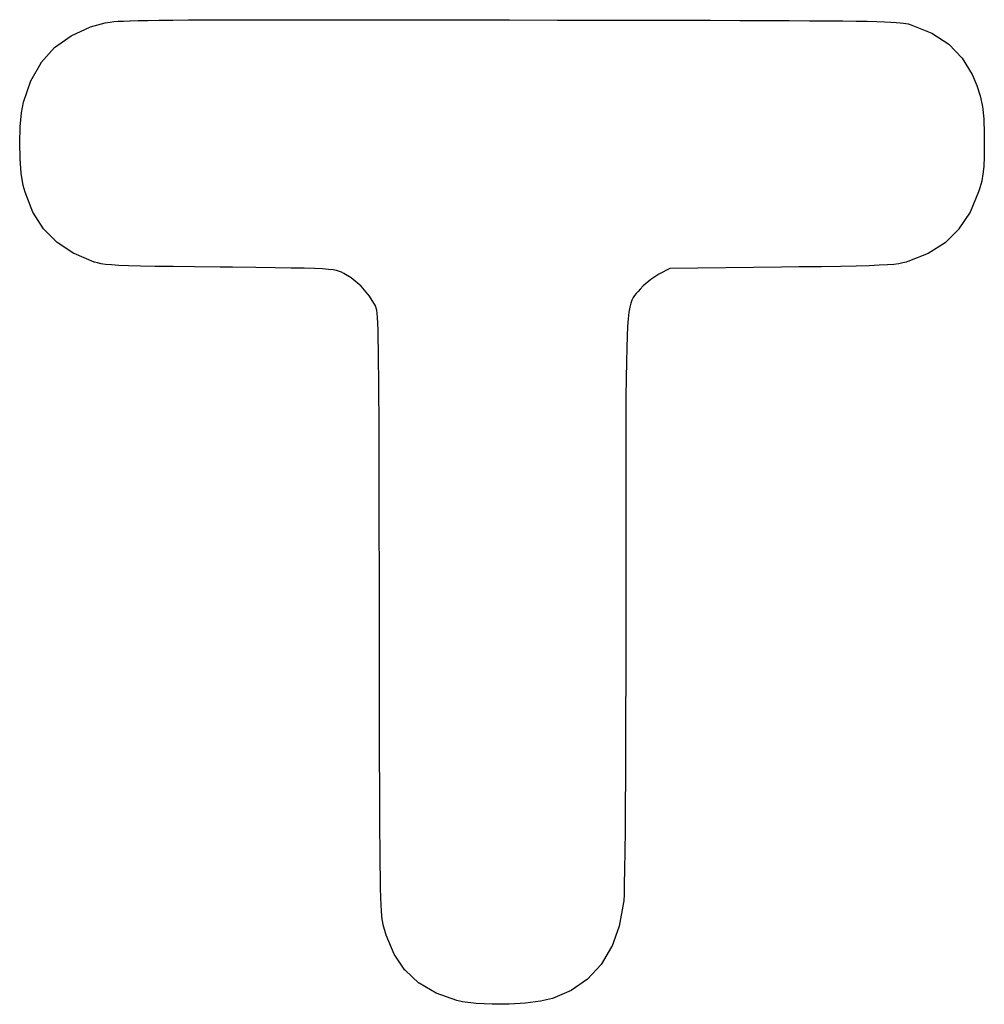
# Model space of a CAD drawing. Extents: x 57 to 265, y -121 to -64.
# Tile 4 of 7: x 127 to 142, y -111 to -96. Entities that reach past the tile are written whole.
import ezdxf

# ---------------------------------------------------------------- set-up
doc = ezdxf.new("R2010")
doc.units = 0
doc.header["$MEASUREMENT"] = 0
doc.layers.add('BLACK', color=7, linetype='CONTINUOUS')

msp = doc.modelspace()

# ---------------------------------------------------------------- linework, layer by layer
at = {"layer": 'Black'}
for p, q in [((128.503, -95.6326), (128.557, -95.6268)), ((128.557, -95.6268), (128.624, -95.6216)), ((128.557, -95.6268), (128.557, -95.6268)), ((128.557, -95.6268), (128.557, -95.6268)), ((128.624, -95.6216), (128.707, -95.617)), ((128.624, -95.6216), (128.624, -95.6216)), ((128.624, -95.6216), (128.624, -95.6216)), ((128.707, -95.617), (128.707, -95.617)), ((128.707, -95.617), (128.708, -95.617)), ((128.708, -95.617), (128.81, -95.6129)), ((128.81, -95.6129), (128.811, -95.6129)), ((128.811, -95.6129), (128.936, -95.6093)), ((128.811, -95.6129), (128.811, -95.6129)), ((128.936, -95.6093), (129.087, -95.6062)), ((128.936, -95.6093), (128.936, -95.6093)), ((128.936, -95.6093), (128.936, -95.6093)), ((129.087, -95.6062), (129.267, -95.6035)), ((129.087, -95.6062), (129.087, -95.6062)), ((129.087, -95.6062), (129.087, -95.6062)), ((129.267, -95.6035), (129.478, -95.6013)), ((129.267, -95.6035), (129.267, -95.6035)), ((129.267, -95.6035), (129.267, -95.6035)), ((129.478, -95.6013), (129.723, -95.5995)), ((129.478, -95.6013), (129.478, -95.6013)), ((129.478, -95.6013), (129.478, -95.6013)), ((129.723, -95.5995), (130.006, -95.5981)), ((129.723, -95.5995), (129.723, -95.5995)), ((129.723, -95.5995), (129.723, -95.5995)), ((130.006, -95.5981), (130.33, -95.5971)), ((130.006, -95.5981), (130.006, -95.5981)), ((130.006, -95.5981), (130.006, -95.5981)), ((130.33, -95.5971), (130.697, -95.5964)), ((130.33, -95.5971), (130.33, -95.5971)), ((130.33, -95.5971), (130.33, -95.5971)), ((130.697, -95.5964), (131.111, -95.5961)), ((130.697, -95.5964), (130.697, -95.5964)), ((131.111, -95.5961), (131.111, -95.5961)), ((131.111, -95.5961), (131.575, -95.5961)), ((131.575, -95.5961), (131.575, -95.5961)), ((131.575, -95.5961), (132.091, -95.5963)), ((132.091, -95.5963), (132.091, -95.5963)), ((132.091, -95.5963), (132.091, -95.5963)), ((132.091, -95.5963), (132.663, -95.5969)), ((132.663, -95.5969), (132.663, -95.5969)), ((132.663, -95.5969), (132.663, -95.5969)), ((132.663, -95.5969), (133.294, -95.5976)), ((133.294, -95.5976), (133.294, -95.5976)), ((133.294, -95.5976), (133.986, -95.5986)), ((133.986, -95.5986), (133.986, -95.5986)), ((133.986, -95.5986), (134.741, -95.5998)), ((134.741, -95.5998), (135.492, -95.601)), ((135.492, -95.601), (136.179, -95.6022)), ((136.179, -95.6022), (136.179, -95.6022)), ((136.179, -95.6022), (136.804, -95.6033)), ((136.804, -95.6033), (136.804, -95.6033)), ((136.804, -95.6033), (137.371, -95.6044)), ((137.371, -95.6044), (137.371, -95.6044)), ((137.371, -95.6044), (137.371, -95.6044)), ((137.371, -95.6044), (137.882, -95.6056)), ((137.882, -95.6056), (137.882, -95.6056)), ((137.882, -95.6056), (137.882, -95.6056)), ((137.882, -95.6056), (138.34, -95.6069)), ((138.34, -95.6069), (138.34, -95.6069)), ((138.34, -95.6069), (138.34, -95.6069)), ((138.34, -95.6069), (138.749, -95.6083)), ((138.749, -95.6083), (138.749, -95.6083)), ((138.749, -95.6083), (138.749, -95.6083)), ((138.749, -95.6083), (139.111, -95.6099)), ((139.111, -95.6099), (139.111, -95.6099)), ((139.111, -95.6099), (139.111, -95.6099)), ((139.111, -95.6099), (139.43, -95.6116)), ((139.43, -95.6116), (139.43, -95.6116)), ((139.43, -95.6116), (139.43, -95.6116)), ((139.43, -95.6116), (139.708, -95.6137)), ((139.708, -95.6137), (139.708, -95.6137)), ((139.708, -95.6137), (139.708, -95.6137)), ((139.708, -95.6137), (139.949, -95.616)), ((139.949, -95.616), (139.949, -95.616)), ((139.949, -95.616), (139.949, -95.616)), ((139.949, -95.616), (140.156, -95.6186)), ((140.156, -95.6186), (140.156, -95.6186)), ((140.156, -95.6186), (140.156, -95.6186)), ((140.156, -95.6186), (140.331, -95.6216)), ((140.331, -95.6216), (140.331, -95.6216)), ((140.331, -95.6216), (140.331, -95.6216)), ((140.331, -95.6216), (140.478, -95.6249)), ((140.478, -95.6249), (140.478, -95.6249)), ((140.478, -95.6249), (140.478, -95.6249)), ((140.478, -95.6249), (140.6, -95.6287)), ((140.6, -95.6287), (140.6, -95.6287)), ((140.6, -95.6287), (140.6, -95.6287)), ((140.6, -95.6287), (140.699, -95.633)), ((127.89, -95.8462), (128.193, -95.7101)), ((128.193, -95.7101), (128.194, -95.71)), ((128.194, -95.7099), (128.423, -95.6461)), ((128.194, -95.71), (128.194, -95.7099)), ((128.423, -95.6461), (128.423, -95.646)), ((128.423, -95.646), (128.424, -95.646)), ((128.424, -95.646), (128.459, -95.639)), ((128.459, -95.639), (128.459, -95.639)), ((128.459, -95.639), (128.46, -95.639)), ((128.46, -95.639), (128.503, -95.6326)), ((128.503, -95.6326), (128.503, -95.6326)), ((128.503, -95.6326), (128.503, -95.6326)), ((140.699, -95.633), (140.699, -95.633)), ((140.699, -95.633), (140.699, -95.633)), ((140.699, -95.633), (140.78, -95.6378)), ((140.78, -95.6378), (140.78, -95.6378)), ((140.78, -95.6378), (140.78, -95.6378)), ((140.78, -95.6378), (140.844, -95.6432)), ((140.844, -95.6432), (140.844, -95.6432)), ((140.844, -95.6432), (140.844, -95.6432)), ((140.844, -95.6432), (140.895, -95.6491)), ((140.895, -95.6491), (140.895, -95.6492)), ((140.895, -95.6492), (140.895, -95.6492)), ((140.895, -95.6492), (140.935, -95.6557)), ((140.935, -95.6557), (140.936, -95.6558)), ((140.936, -95.6558), (140.936, -95.6558)), ((140.936, -95.6558), (140.969, -95.663)), ((140.969, -95.663), (140.969, -95.6631)), ((140.969, -95.6631), (140.97, -95.6631)), ((140.97, -95.6631), (140.999, -95.671)), ((140.999, -95.671), (140.999, -95.6711)), ((140.999, -95.6711), (140.999, -95.6711)), ((140.999, -95.6711), (141.028, -95.6797)), ((141.028, -95.6797), (141.028, -95.6798)), ((141.028, -95.6798), (141.028, -95.6798)), ((141.028, -95.6798), (141.029, -95.68)), ((141.029, -95.68), (141.029, -95.6801)), ((141.029, -95.6801), (141.029, -95.6801)), ((141.029, -95.6801), (141.341, -95.8078)), ((127.633, -96.0319), (127.889, -95.8467)), ((127.889, -95.8467), (127.89, -95.8465)), ((127.89, -95.8465), (127.89, -95.8462)), ((141.341, -95.8078), (141.341, -95.808)), ((141.341, -95.808), (141.342, -95.8082)), ((141.342, -95.8082), (141.603, -95.9796)), ((127.423, -96.2666), (127.633, -96.0326)), ((127.633, -96.0322), (127.633, -96.0319)), ((127.633, -96.0326), (127.633, -96.0322)), ((141.603, -95.9796), (141.603, -95.98)), ((141.603, -95.98), (141.604, -95.9803)), ((141.604, -95.9803), (141.813, -96.1946)), ((141.813, -96.1946), (141.814, -96.1951)), ((141.814, -96.1951), (141.814, -96.1955)), ((141.814, -96.1955), (141.971, -96.4519)), ((127.261, -96.5502), (127.423, -96.2674)), ((127.423, -96.267), (127.423, -96.2666)), ((127.423, -96.2674), (127.423, -96.267)), ((127.145, -96.8824), (127.26, -96.551)), ((127.26, -96.5506), (127.261, -96.5502)), ((127.26, -96.551), (127.26, -96.5506)), ((141.971, -96.4519), (141.971, -96.4522)), ((141.971, -96.4522), (141.971, -96.4524)), ((141.971, -96.4524), (141.971, -96.4528)), ((141.971, -96.4528), (141.971, -96.4528)), ((141.971, -96.4528), (141.971, -96.4529)), ((141.971, -96.4529), (142.045, -96.6231)), ((142.045, -96.6231), (142.045, -96.6233)), ((142.045, -96.6233), (142.045, -96.6235)), ((142.045, -96.6235), (142.097, -96.7842)), ((142.097, -96.7842), (142.097, -96.7845)), ((142.097, -96.7845), (142.097, -96.7848)), ((142.097, -96.7848), (142.132, -96.9529)), ((127.115, -97.0483), (127.145, -96.8832)), ((127.145, -96.8828), (127.145, -96.8824)), ((127.145, -96.8832), (127.145, -96.8828)), ((142.132, -96.9529), (142.132, -96.9532)), ((142.132, -96.9532), (142.132, -96.9534)), ((142.132, -96.9534), (142.152, -97.146)), ((127.094, -97.2708), (127.115, -97.0487)), ((127.115, -97.0485), (127.115, -97.0483)), ((127.115, -97.0487), (127.115, -97.0485)), ((142.152, -97.146), (142.152, -97.1462)), ((142.152, -97.1462), (142.152, -97.1463)), ((142.152, -97.1463), (142.159, -97.3803)), ((127.087, -97.5174), (127.094, -97.2712)), ((127.094, -97.271), (127.094, -97.2708)), ((127.094, -97.2712), (127.094, -97.271)), ((142.159, -97.3803), (142.159, -97.3804)), ((142.159, -97.3804), (142.159, -97.3804)), ((142.159, -97.3804), (142.16, -97.5275)), ((127.087, -97.5175), (127.087, -97.5174)), ((127.087, -97.5177), (127.087, -97.5175)), ((127.093, -97.7661), (127.087, -97.5177)), ((142.16, -97.5276), (142.157, -97.7323)), ((142.16, -97.5275), (142.16, -97.5276)), ((142.16, -97.5276), (142.16, -97.5276)), ((127.093, -97.7663), (127.093, -97.7661)), ((127.093, -97.7664), (127.093, -97.7663)), ((127.112, -97.9951), (127.093, -97.7664)), ((142.157, -97.7325), (142.151, -97.8869)), ((142.157, -97.7323), (142.157, -97.7324)), ((142.157, -97.7324), (142.157, -97.7325)), ((142.151, -97.8872), (142.139, -98.0086)), ((142.151, -97.8869), (142.151, -97.887)), ((142.151, -97.887), (142.151, -97.8872)), ((127.112, -97.9953), (127.112, -97.9951)), ((127.112, -97.9955), (127.112, -97.9953)), ((127.144, -98.1825), (127.112, -97.9955)), ((142.139, -98.009), (142.119, -98.1148)), ((142.139, -98.0086), (142.139, -98.0088)), ((142.139, -98.0088), (142.139, -98.009)), ((127.144, -98.1827), (127.144, -98.1825)), ((127.144, -98.1829), (127.144, -98.1827)), ((127.173, -98.291), (127.144, -98.1829)), ((142.089, -98.223), (142.07, -98.2824)), ((142.119, -98.1152), (142.089, -98.2228)), ((142.089, -98.2228), (142.089, -98.2229)), ((142.089, -98.2229), (142.089, -98.223)), ((142.119, -98.1148), (142.119, -98.115)), ((142.119, -98.115), (142.119, -98.1152)), ((127.173, -98.2913), (127.173, -98.291)), ((127.174, -98.2915), (127.173, -98.2913)), ((127.293, -98.6013), (127.174, -98.2915)), ((142.07, -98.2828), (141.937, -98.5998)), ((142.07, -98.2824), (142.07, -98.2826)), ((142.07, -98.2826), (142.07, -98.2828)), ((127.294, -98.6018), (127.293, -98.6013)), ((127.294, -98.6022), (127.294, -98.6018)), ((127.458, -98.8622), (127.294, -98.6022)), ((141.937, -98.6007), (141.764, -98.864)), ((141.937, -98.5998), (141.937, -98.6002)), ((141.937, -98.6002), (141.937, -98.6007)), ((127.458, -98.8626), (127.458, -98.8622)), ((127.459, -98.8631), (127.458, -98.8626)), ((127.671, -99.0768), (127.459, -98.8631)), ((141.764, -98.8648), (141.547, -99.0784)), ((141.764, -98.864), (141.764, -98.8644)), ((141.764, -98.8644), (141.764, -98.8648)), ((127.671, -99.0772), (127.671, -99.0768)), ((127.672, -99.0775), (127.671, -99.0772)), ((127.935, -99.2485), (127.672, -99.0775)), ((141.547, -99.079), (141.283, -99.2466)), ((141.547, -99.0784), (141.547, -99.0787)), ((141.547, -99.0787), (141.547, -99.079)), ((127.935, -99.2486), (127.935, -99.2485)), ((127.936, -99.2489), (127.935, -99.2486)), ((128.253, -99.3805), (127.936, -99.2489)), ((141.282, -99.247), (140.967, -99.3724)), ((141.283, -99.2466), (141.282, -99.2468)), ((141.282, -99.2468), (141.282, -99.247)), ((128.254, -99.3806), (128.253, -99.3805)), ((128.253, -99.3805), (128.253, -99.3805)), ((128.256, -99.3813), (128.254, -99.3806)), ((128.303, -99.3949), (128.256, -99.3813)), ((128.256, -99.3813), (128.256, -99.3813)), ((128.256, -99.3813), (128.256, -99.3813)), ((128.304, -99.395), (128.303, -99.3949)), ((128.36, -99.4066), (128.304, -99.395)), ((128.304, -99.395), (128.304, -99.395)), ((128.36, -99.4067), (128.36, -99.4066)), ((128.36, -99.4066), (128.36, -99.4066)), ((128.43, -99.4165), (128.36, -99.4067)), ((128.521, -99.4248), (128.43, -99.4165)), ((128.43, -99.4165), (128.43, -99.4165)), ((128.43, -99.4165), (128.43, -99.4165)), ((128.521, -99.4249), (128.521, -99.4248)), ((128.521, -99.4248), (128.521, -99.4248)), ((128.637, -99.4319), (128.521, -99.4249)), ((128.638, -99.4319), (128.637, -99.4319)), ((128.786, -99.4379), (128.638, -99.4319)), ((128.638, -99.4319), (128.638, -99.4319)), ((128.973, -99.4431), (128.786, -99.4379)), ((128.786, -99.4379), (128.786, -99.4379)), ((128.786, -99.4379), (128.786, -99.4379)), ((129.204, -99.4478), (128.973, -99.4431)), ((128.973, -99.4431), (128.973, -99.4431)), ((128.973, -99.4431), (128.973, -99.4431)), ((129.485, -99.4521), (129.204, -99.4478)), ((129.204, -99.4478), (129.204, -99.4478)), ((129.204, -99.4478), (129.204, -99.4478)), ((129.821, -99.4564), (129.485, -99.4521)), ((129.485, -99.4521), (129.485, -99.4521)), ((129.485, -99.4521), (129.485, -99.4521)), ((130.219, -99.4608), (129.821, -99.4564)), ((129.821, -99.4564), (129.821, -99.4564)), ((129.821, -99.4564), (129.821, -99.4564)), ((130.415, -99.4629), (130.219, -99.4608)), ((130.219, -99.4608), (130.219, -99.4608)), ((130.219, -99.4608), (130.219, -99.4608)), ((130.777, -99.4669), (130.415, -99.4629)), ((131.08, -99.4707), (130.777, -99.4669)), ((131.33, -99.4744), (131.08, -99.4707)), ((131.08, -99.4707), (131.08, -99.4707)), ((131.532, -99.4785), (131.33, -99.4744)), ((131.33, -99.4744), (131.33, -99.4744)), ((138.991, -99.4603), (137.248, -99.4799)), ((139.261, -99.4572), (138.991, -99.4603)), ((138.991, -99.4603), (138.991, -99.4603)), ((138.991, -99.4603), (138.991, -99.4603)), ((139.616, -99.4527), (139.261, -99.4572)), ((139.261, -99.4572), (139.261, -99.4572)), ((139.261, -99.4572), (139.261, -99.4572)), ((139.914, -99.4481), (139.616, -99.4527)), ((139.616, -99.4527), (139.616, -99.4527)), ((139.616, -99.4527), (139.616, -99.4527)), ((140.159, -99.4433), (139.914, -99.4481)), ((139.914, -99.4481), (139.914, -99.4481)), ((139.914, -99.4481), (139.914, -99.4481)), ((140.359, -99.4379), (140.159, -99.4433)), ((140.159, -99.4433), (140.159, -99.4433)), ((140.159, -99.4433), (140.159, -99.4433)), ((140.519, -99.4318), (140.359, -99.4379)), ((140.359, -99.4379), (140.359, -99.4379)), ((140.359, -99.4379), (140.359, -99.4379)), ((140.646, -99.4247), (140.519, -99.4318)), ((140.519, -99.4318), (140.519, -99.4318)), ((140.519, -99.4318), (140.519, -99.4318)), ((140.745, -99.4163), (140.646, -99.4247)), ((140.646, -99.4247), (140.646, -99.4247)), ((140.646, -99.4247), (140.646, -99.4247)), ((140.823, -99.4065), (140.745, -99.4163)), ((140.745, -99.4163), (140.745, -99.4163)), ((140.745, -99.4163), (140.745, -99.4163)), ((140.885, -99.3948), (140.823, -99.4064)), ((140.823, -99.4064), (140.823, -99.4064)), ((140.823, -99.4064), (140.823, -99.4065)), ((140.938, -99.3812), (140.885, -99.3948)), ((140.885, -99.3948), (140.885, -99.3948)), ((140.885, -99.3948), (140.885, -99.3948)), ((140.966, -99.3726), (140.938, -99.3811)), ((140.938, -99.3811), (140.938, -99.3812)), ((140.938, -99.3812), (140.938, -99.3812)), ((140.967, -99.3724), (140.966, -99.3725)), ((140.966, -99.3725), (140.966, -99.3726)), ((131.693, -99.4832), (131.532, -99.4785)), ((131.818, -99.4888), (131.693, -99.4832)), ((131.914, -99.4955), (131.818, -99.4888)), ((131.986, -99.5038), (131.914, -99.4955)), ((132.04, -99.5138), (131.986, -99.5038)), ((132.082, -99.5258), (132.04, -99.5138)), ((132.118, -99.5401), (132.082, -99.5258)), ((132.153, -99.5571), (132.118, -99.5401)), ((132.268, -99.6281), (132.153, -99.5571)), ((132.421, -99.759), (132.268, -99.6281)), ((137.075, -99.571), (136.951, -99.6513)), ((137.248, -99.4799), (137.075, -99.571)), ((132.555, -99.9117), (132.421, -99.759)), ((136.83, -99.7522), (136.782, -99.8026)), ((136.951, -99.6513), (136.83, -99.7522)), ((132.647, -100.063), (132.555, -99.9117)), ((136.673, -99.9339), (136.653, -99.9733)), ((136.696, -99.9007), (136.673, -99.9339)), ((136.721, -99.87), (136.696, -99.9007)), ((136.75, -99.8384), (136.721, -99.87)), ((136.782, -99.8026), (136.75, -99.8384)), ((136.75, -99.8384), (136.75, -99.8384)), ((136.75, -99.8384), (136.75, -99.8384)), ((132.652, -100.074), (132.647, -100.063)), ((132.659, -100.099), (132.652, -100.074)), ((136.62, -100.085), (136.607, -100.165)), ((136.636, -100.023), (136.62, -100.085)), ((136.653, -99.9733), (136.636, -100.023)), ((132.666, -100.134), (132.659, -100.099)), ((132.672, -100.183), (132.666, -100.134)), ((132.677, -100.249), (132.672, -100.183)), ((136.607, -100.165), (136.596, -100.265)), ((132.682, -100.335), (132.677, -100.249)), ((132.687, -100.445), (132.682, -100.335)), ((136.586, -100.389), (136.578, -100.54)), ((136.596, -100.265), (136.586, -100.389)), ((132.69, -100.582), (132.687, -100.445)), ((136.578, -100.54), (136.572, -100.722)), ((132.693, -100.749), (132.69, -100.582)), ((132.696, -100.951), (132.693, -100.749)), ((132.693, -100.749), (132.693, -100.749)), ((136.572, -100.722), (136.567, -100.939)), ((132.699, -101.189), (132.696, -100.951)), ((136.567, -100.939), (136.564, -101.193)), ((136.567, -100.939), (136.567, -100.939)), ((132.701, -101.468), (132.699, -101.189)), ((136.564, -101.193), (136.561, -101.489)), ((136.564, -101.193), (136.564, -101.193)), ((132.702, -101.791), (132.701, -101.468)), ((136.561, -101.489), (136.559, -101.83)), ((132.704, -102.161), (132.702, -101.791)), ((136.559, -101.83), (136.558, -102.219)), ((132.705, -102.583), (132.704, -102.161)), ((136.558, -102.219), (136.557, -102.66)), ((132.706, -103.058), (132.705, -102.583)), ((136.557, -102.66), (136.557, -102.66)), ((136.557, -102.66), (136.557, -103.156)), ((132.706, -103.591), (132.706, -103.058)), ((136.557, -103.156), (136.557, -103.156)), ((136.557, -103.156), (136.557, -103.712)), ((132.707, -104.185), (132.706, -103.591)), ((136.557, -103.712), (136.557, -104.329)), ((132.708, -104.843), (132.707, -104.185)), ((136.557, -104.329), (136.557, -104.329)), ((136.557, -104.329), (136.557, -104.671)), ((136.557, -104.671), (136.557, -104.671)), ((136.557, -104.671), (136.557, -105.293)), ((132.708, -104.875), (132.708, -104.843)), ((132.708, -105.533), (132.708, -104.875)), ((132.708, -104.875), (132.708, -104.875)), ((136.557, -105.293), (136.556, -105.883)), ((136.557, -105.293), (136.557, -105.293)), ((136.557, -105.293), (136.557, -105.293)), ((132.709, -106.127), (132.708, -105.533)), ((132.708, -105.533), (132.708, -105.533)), ((136.556, -105.883), (136.555, -106.438)), ((136.556, -105.883), (136.556, -105.883)), ((136.556, -105.883), (136.556, -105.883)), ((132.71, -106.661), (132.709, -106.127)), ((132.709, -106.127), (132.709, -106.127)), ((136.555, -106.438), (136.553, -106.956)), ((136.555, -106.438), (136.555, -106.438)), ((136.555, -106.438), (136.555, -106.438)), ((132.711, -107.137), (132.71, -106.661)), ((132.71, -106.661), (132.71, -106.661)), ((132.71, -106.661), (132.71, -106.661)), ((136.553, -106.956), (136.551, -107.433)), ((136.553, -106.956), (136.553, -106.956)), ((136.553, -106.956), (136.553, -106.956)), ((132.712, -107.56), (132.711, -107.137)), ((132.711, -107.137), (132.711, -107.137)), ((132.711, -107.137), (132.711, -107.137)), ((136.551, -107.433), (136.549, -107.866)), ((136.551, -107.433), (136.551, -107.433)), ((136.551, -107.433), (136.551, -107.433)), ((132.714, -107.932), (132.712, -107.56)), ((132.712, -107.56), (132.712, -107.56)), ((132.712, -107.56), (132.712, -107.56)), ((136.549, -107.866), (136.546, -108.251)), ((136.549, -107.866), (136.549, -107.866)), ((136.549, -107.866), (136.549, -107.866)), ((132.716, -108.257), (132.714, -107.932)), ((132.714, -107.932), (132.714, -107.932)), ((132.714, -107.932), (132.714, -107.932)), ((132.718, -108.539), (132.716, -108.257)), ((132.716, -108.257), (132.716, -108.257)), ((132.716, -108.257), (132.716, -108.257)), ((136.546, -108.251), (136.542, -108.586)), ((136.546, -108.251), (136.546, -108.251)), ((136.546, -108.251), (136.546, -108.251)), ((132.72, -108.781), (132.718, -108.539)), ((132.718, -108.539), (132.718, -108.539)), ((132.718, -108.539), (132.718, -108.539)), ((136.542, -108.586), (136.539, -108.867)), ((136.542, -108.586), (136.542, -108.586)), ((136.542, -108.586), (136.542, -108.586)), ((132.723, -108.986), (132.72, -108.781)), ((132.72, -108.781), (132.72, -108.781)), ((132.72, -108.781), (132.72, -108.781)), ((132.727, -109.159), (132.723, -108.986)), ((132.723, -108.986), (132.723, -108.986)), ((132.723, -108.986), (132.723, -108.986)), ((136.539, -108.867), (136.535, -109.091)), ((136.539, -108.867), (136.539, -108.867)), ((136.539, -108.867), (136.539, -108.867)), ((132.73, -109.302), (132.727, -109.159)), ((132.727, -109.159), (132.727, -109.159)), ((132.727, -109.159), (132.727, -109.159)), ((136.535, -109.091), (136.531, -109.255)), ((136.535, -109.091), (136.535, -109.091)), ((136.535, -109.091), (136.535, -109.091)), ((132.735, -109.418), (132.73, -109.302)), ((132.73, -109.302), (132.731, -109.302)), ((132.731, -109.302), (132.73, -109.302)), ((136.531, -109.255), (136.526, -109.356)), ((136.531, -109.255), (136.531, -109.255)), ((136.531, -109.255), (136.531, -109.255)), ((132.735, -109.419), (132.735, -109.418)), ((132.735, -109.418), (132.735, -109.418)), ((132.74, -109.512), (132.735, -109.419)), ((136.524, -109.379), (136.455, -109.749)), ((136.526, -109.357), (136.524, -109.379)), ((136.524, -109.379), (136.524, -109.379)), ((136.524, -109.379), (136.524, -109.379)), ((136.526, -109.356), (136.526, -109.356)), ((136.526, -109.356), (136.526, -109.357)), ((132.74, -109.513), (132.74, -109.512)), ((132.746, -109.587), (132.74, -109.513)), ((132.74, -109.513), (132.74, -109.513)), ((132.752, -109.646), (132.746, -109.587)), ((132.746, -109.587), (132.746, -109.587)), ((132.746, -109.587), (132.746, -109.587)), ((132.752, -109.647), (132.752, -109.646)), ((132.752, -109.646), (132.752, -109.646)), ((132.759, -109.693), (132.752, -109.647)), ((132.767, -109.731), (132.759, -109.693)), ((132.759, -109.693), (132.759, -109.693)), ((132.759, -109.693), (132.759, -109.693)), ((132.811, -109.89), (132.767, -109.731)), ((132.767, -109.731), (132.767, -109.731)), ((132.767, -109.731), (132.767, -109.731)), ((136.455, -109.75), (136.338, -110.072)), ((136.455, -109.749), (136.455, -109.749)), ((136.455, -109.749), (136.455, -109.75)), ((132.811, -109.891), (132.811, -109.89)), ((132.811, -109.89), (132.811, -109.89)), ((132.937, -110.189), (132.811, -109.891)), ((136.337, -110.073), (136.173, -110.348)), ((136.338, -110.072), (136.337, -110.073)), ((136.337, -110.073), (136.337, -110.073)), ((133.107, -110.438), (132.937, -110.189)), ((132.937, -110.189), (132.937, -110.189)), ((132.937, -110.189), (132.937, -110.189)), ((136.172, -110.349), (135.962, -110.576)), ((136.173, -110.349), (136.172, -110.349)), ((136.173, -110.348), (136.173, -110.349)), ((133.108, -110.438), (133.107, -110.438)), ((133.326, -110.639), (133.108, -110.438)), ((133.108, -110.438), (133.108, -110.438)), ((133.326, -110.64), (133.326, -110.639)), ((133.327, -110.64), (133.326, -110.64)), ((133.595, -110.796), (133.327, -110.64)), ((135.961, -110.577), (135.704, -110.754)), ((135.962, -110.576), (135.961, -110.576)), ((135.961, -110.576), (135.961, -110.577)), ((133.595, -110.797), (133.595, -110.796)), ((133.595, -110.796), (133.595, -110.796)), ((133.916, -110.911), (133.595, -110.797)), ((135.703, -110.755), (135.411, -110.879)), ((135.704, -110.754), (135.703, -110.754)), ((135.703, -110.754), (135.703, -110.755)), ((134.004, -110.931), (133.916, -110.911)), ((133.916, -110.911), (133.916, -110.911)), ((133.916, -110.911), (133.916, -110.911)), ((134.005, -110.931), (134.004, -110.931)), ((134.004, -110.931), (134.004, -110.931)), ((134.219, -110.959), (134.005, -110.931)), ((134.22, -110.959), (134.219, -110.959)), ((134.469, -110.971), (134.22, -110.959)), ((134.22, -110.959), (134.22, -110.959)), ((134.733, -110.969), (134.469, -110.971)), ((134.469, -110.971), (134.469, -110.971)), ((134.469, -110.971), (134.469, -110.971)), ((134.734, -110.969), (134.733, -110.969)), ((134.733, -110.969), (134.733, -110.969)), ((134.992, -110.953), (134.734, -110.969)), ((135.224, -110.923), (134.992, -110.953)), ((134.992, -110.953), (134.992, -110.953)), ((134.992, -110.953), (134.992, -110.953)), ((135.225, -110.923), (135.224, -110.923)), ((135.224, -110.923), (135.224, -110.923)), ((135.41, -110.879), (135.225, -110.923)), ((135.411, -110.879), (135.41, -110.879)), ((135.411, -110.879), (135.411, -110.879))]:
    msp.add_line(p, q, dxfattribs=at)

doc.saveas('drawing.dxf')
